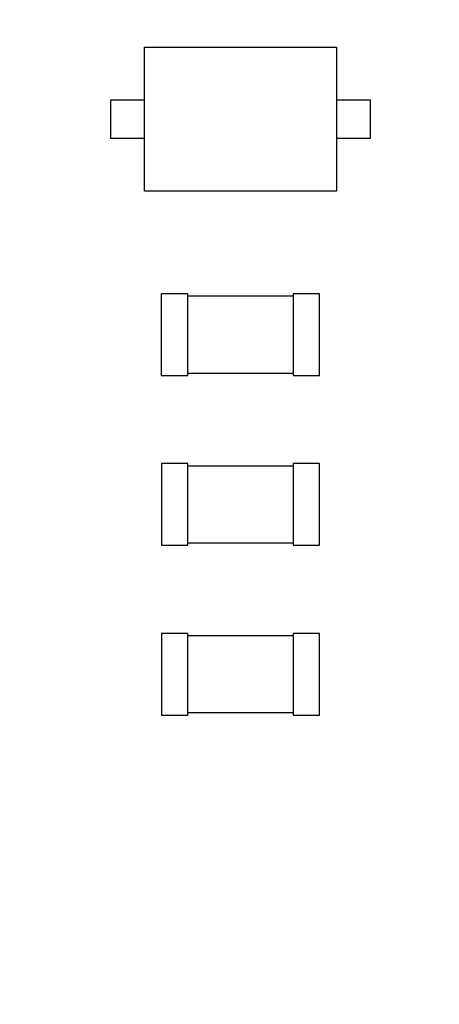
# Model space of a CAD drawing. Header units: inches. Extents: x -36 to 490, y -51 to 98.
# Tile 82 of 153: x 375.68 to 380.04, y 41.99 to 52.24. Entities that reach past the tile are written whole.
import ezdxf

# ---------------------------------------------------------------- set-up
doc = ezdxf.new("R2010")
doc.units = ezdxf.units.IN
doc.header["$LTSCALE"] = 1.21
doc.header["$MEASUREMENT"] = 0
doc.header["$PDMODE"] = 3
doc.header["$PDSIZE"] = 0.3125
doc.layers.get('0').update_dxf_attribs({"linetype": 'CONTINUOUS'})
doc.layers.get('Defpoints').update_dxf_attribs({"linetype": 'CONTINUOUS'})
doc.layers.add('DIM', color=3, linetype='CONTINUOUS')
doc.styles.get("Standard").update_dxf_attribs({"font": 'txt', "width": 0.8})
doc.dimstyles.get("Standard").update_dxf_attribs({"dimtxt": 0.15625, "dimasz": 0.1875, "dimexe": 0.125, "dimexo": 0.0625, "dimgap": 0.09, "dimtad": 0, "dimtih": 1, "dimtoh": 1, "dimzin": 4, "dimdsep": 46, "dimtxsty": 'Standard', "dimblk": '_FILLED', "dimblk1": '_FILLED', "dimblk2": '_FILLED', "dimcen": 0.09, "dimazin": 1, "dimtp": 0.01, "dimtm": 0.01, "dimtfac": 1, "dimtofl": 0, "dimtmove": 0, "dimatfit": 3, "dimldrblk": '_FILLED', "dimfxl": 1, "dimtolj": 1, "dimtzin": 4, "dimarcsym": 0})

# ---------------------------------------------------------------- blocks, each defined once
blk = doc.blocks.new('_FILLED')
at = {"color": 0, "linetype": 'ByBlock'}
blk.add_solid([(0, 0), (-1, 0.1667), (-1, -0.1667)], dxfattribs=at)
blk = doc.blocks.new('*D65')
at = {"layer": 'Defpoints', "color": 0}
for p in [(445.9, 83.388), (319.7, 47.851), (445.9, 47.789)]:
    blk.add_point(p, dxfattribs=at)
at = {"layer": 'DIM', "color": 0, "lineweight": -2}
for p, q in [((319.7, 47.914), (319.7, 83.513)), ((445.9, 47.851), (445.9, 83.513)), ((322.24, 83.388), (378.21, 83.388)), ((443.36, 83.388), (387.39, 83.388))]:
    blk.add_line(p, q, dxfattribs=at)
at = {"layer": 'DIM', "color": 0, "lineweight": -2, "xscale": 2.54, "yscale": 2.54, "zscale": 2.54, "rotation": 180}
blk.add_blockref('_FILLED', (319.7, 83.388), dxfattribs=at)
at = {"layer": 'DIM', "color": 0, "lineweight": -2, "xscale": 2.54, "yscale": 2.54, "zscale": 2.54}
blk.add_blockref('_FILLED', (445.9, 83.388), dxfattribs=at)
at = {"layer": 'DIM', "color": 0, "insert": (382.8, 83.388), "char_height": 2.5, "attachment_point": 5, "line_spacing_factor": 2.5}
blk.add_mtext('\\A1;126.20', dxfattribs=at)
blk = doc.blocks.new('*D68')
at = {"layer": 'Defpoints', "color": 0}
for p in [(406.8, 77.939), (348.8, 41.989), (406.8, 41.989)]:
    blk.add_point(p, dxfattribs=at)
at = {"layer": 'DIM', "color": 0, "lineweight": -2}
for p, q in [((348.8, 42.051), (348.8, 78.064)), ((406.8, 42.051), (406.8, 78.064)), ((351.34, 77.939), (374.044, 77.939)), ((404.26, 77.939), (381.557, 77.939))]:
    blk.add_line(p, q, dxfattribs=at)
at = {"layer": 'DIM', "color": 0, "lineweight": -2, "xscale": 2.54, "yscale": 2.54, "zscale": 2.54, "rotation": 180}
blk.add_blockref('_FILLED', (348.8, 77.939), dxfattribs=at)
at = {"layer": 'DIM', "color": 0, "lineweight": -2, "xscale": 2.54, "yscale": 2.54, "zscale": 2.54}
blk.add_blockref('_FILLED', (406.8, 77.939), dxfattribs=at)
at = {"layer": 'DIM', "color": 0, "insert": (377.8, 77.939), "char_height": 2.5, "attachment_point": 5, "line_spacing_factor": 2.5}
blk.add_mtext('\\A1;58.00', dxfattribs=at)

msp = doc.modelspace()

# ---------------------------------------------------------------- linework, layer by layer
at = {"color": 7, "linetype": 'Continuous'}
for p, q in [((376.975, 50.452), (376.975, 51.952)), ((376.975, 51.952), (378.975, 51.952)), ((378.975, 51.952), (378.975, 50.452)), ((376.625, 51.002), (376.625, 51.402)), ((376.625, 51.402), (376.975, 51.402)), ((378.975, 51.402), (379.325, 51.402)), ((379.325, 51.402), (379.325, 51.002)), ((376.975, 51.002), (376.625, 51.002)), ((379.325, 51.002), (378.975, 51.002)), ((378.975, 50.452), (376.975, 50.452)), ((377.151, 49.383), (377.151, 48.533)), ((377.426, 49.383), (377.151, 49.383)), ((377.426, 48.533), (377.426, 49.383)), ((378.523, 49.358), (377.426, 49.358)), ((378.523, 49.383), (378.523, 48.533)), ((378.798, 49.383), (378.523, 49.383)), ((378.798, 48.533), (378.798, 49.383)), ((377.151, 48.533), (377.426, 48.533)), ((377.426, 48.558), (378.523, 48.558)), ((378.523, 48.533), (378.798, 48.533)), ((377.152, 47.616), (377.152, 46.766)), ((377.427, 47.616), (377.152, 47.616)), ((377.427, 46.766), (377.427, 47.616)), ((378.523, 47.591), (377.427, 47.591)), ((378.523, 47.616), (378.523, 46.766)), ((378.798, 47.616), (378.523, 47.616)), ((378.798, 46.766), (378.798, 47.616)), ((377.152, 46.766), (377.427, 46.766)), ((377.427, 46.791), (378.523, 46.791)), ((378.523, 46.766), (378.798, 46.766)), ((377.152, 45.85), (377.152, 45)), ((377.427, 45.85), (377.152, 45.85)), ((377.427, 45), (377.427, 45.85)), ((378.523, 45.825), (377.427, 45.825)), ((378.523, 45.85), (378.523, 45)), ((378.798, 45.85), (378.523, 45.85)), ((378.798, 45), (378.798, 45.85)), ((377.152, 45), (377.427, 45)), ((377.427, 45.025), (378.523, 45.025)), ((378.523, 45), (378.798, 45))]:
    msp.add_line(p, q, dxfattribs=at)

# ---------------------------------------------------------------- dimensions: what is measured, and where the dimension line sits
at = {"layer": 'DIM'}
for base, p1, p2, picture, middle in [((445.9, 83.388), (319.7, 47.851), (445.9, 47.789), '*D65', (382.8, 83.388)), ((406.8, 77.939), (348.8, 41.989), (406.8, 41.989), '*D68', (377.8, 77.939))]:
    dim = msp.add_linear_dim(base=base, p1=p1, p2=p2, dimstyle='Standard', override={"dimtxt": 2.5, "dimasz": 2.54, "dimtih": 0, "dimtoh": 0, "dimzin": 0, "dimcen": 0.198, "dimadec": 0, "dimazin": 0, "dimtp": 0, "dimtm": 0, "dimtdec": 4, "dimtzin": 0}, dxfattribs=at)
    dim.commit()
    dim.dimension.update_dxf_attribs({"geometry": picture, "text_midpoint": middle})

doc.saveas('drawing.dxf')
